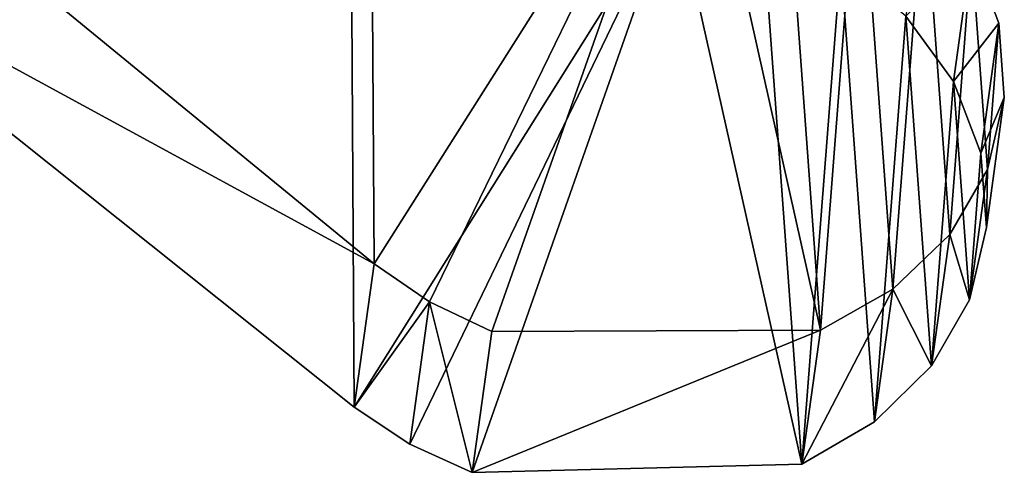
# Model space of a CAD drawing. Header units: millimetres. Extents: x 0 to 99, y 0 to 265.
# Tile 146 of 198: x 45 to 55, y 88 to 93. Entities that reach past the tile are written whole.
import ezdxf

# ---------------------------------------------------------------- set-up
doc = ezdxf.new("R2010")
doc.units = ezdxf.units.MM
doc.header["$LTSCALE"] = 25.4
doc.layers.get('0').update_dxf_attribs({"true_color": 0xff5454})

# ---------------------------------------------------------------- blocks, each defined once
blk = doc.blocks.new('EYE-S-6842.STL')
at = {"color": 250, "true_color": 0x262626}
mesh = blk.add_polyface(dxfattribs=at)
corners = [(57.668, -169.138, 168.309), (57.707, -175.154, 163.915), (51.27, -169.886, 166.975), (61.098, -169.814, 168.237), (58.295, -175.558, 163.691), (58.958, -175.872, 163.544), (62.449, -175.858, 163.983), (62.027, -170.094, 168.146), (62.86, -170.543, 167.92), (63.218, -175.425, 164.395), (63.55, -171.136, 167.571), (63.822, -174.845, 164.893), (64.055, -171.836, 167.121), (64.224, -174.154, 165.448), (64.344, -172.603, 166.596), (64.402, -173.391, 166.027)]
mesh.append_faces([[corners[k] for k in face] for face in [(0, 1, 2), (13, 14, 15)]], dxfattribs={"vtx0": -1, "color": 250})
mesh.append_faces([[corners[k] for k in face] for face in [(1, 3, 4), (4, 3, 5), (5, 3, 6), (6, 8, 9), (9, 10, 11), (11, 12, 13)]], dxfattribs={"vtx0": -1, "vtx1": -1, "color": 250})
mesh.append_faces([[corners[k] for k in face] for face in [(1, 0, 3), (6, 3, 7), (6, 7, 8), (9, 8, 10), (11, 10, 12), (13, 12, 14)]], dxfattribs={"vtx0": -1, "vtx2": -1, "color": 250})
mesh = blk.add_polyface(dxfattribs=at)
corners = [(51.042, -171.531, 169.23), (57.707, -175.154, 163.915), (57.496, -176.674, 165.998), (51.27, -169.886, 166.975)]
mesh.append_faces([[corners[k] for k in face] for face in [(0, 1, 2), (1, 0, 3)]], dxfattribs={"vtx0": -1, "color": 250})
mesh = blk.add_polyface(dxfattribs=at)
corners = [(57.496, -176.674, 165.998), (57.459, -170.65, 170.381), (51.042, -171.531, 169.23), (60.899, -171.255, 170.213), (58.086, -177.067, 165.759), (58.75, -177.367, 165.593), (62.252, -177.281, 165.933), (61.83, -171.516, 170.096), (62.666, -171.95, 169.847), (63.023, -176.831, 166.322), (63.357, -172.529, 169.481), (63.629, -176.238, 166.802), (63.863, -173.22, 169.018), (64.033, -175.537, 167.344), (64.153, -173.982, 168.486), (64.211, -174.77, 167.917)]
mesh.append_faces([[corners[k] for k in face] for face in [(0, 1, 2), (14, 13, 15)]], dxfattribs={"vtx0": -1, "color": 250})
mesh.append_faces([[corners[k] for k in face] for face in [(1, 0, 3), (3, 6, 7), (7, 6, 8), (8, 9, 10), (10, 11, 12), (12, 13, 14)]], dxfattribs={"vtx0": -1, "vtx1": -1, "color": 250})
mesh.append_faces([[corners[k] for k in face] for face in [(3, 0, 4), (3, 4, 5), (3, 5, 6), (8, 6, 9), (10, 9, 11), (12, 11, 13)]], dxfattribs={"vtx0": -1, "vtx2": -1, "color": 250})
mesh = blk.add_polyface(dxfattribs=at)
corners = [(64.055, -171.836, 167.121), (63.357, -172.529, 169.481), (63.863, -173.22, 169.018), (63.55, -171.136, 167.571)]
mesh.append_faces([[corners[k] for k in face] for face in [(0, 1, 2), (1, 0, 3)]], dxfattribs={"vtx0": -1, "color": 250})
mesh = blk.add_polyface(dxfattribs=at)
corners = [(64.344, -172.603, 166.596), (63.863, -173.22, 169.018), (64.153, -173.982, 168.486), (64.055, -171.836, 167.121)]
mesh.append_faces([[corners[k] for k in face] for face in [(0, 1, 2), (1, 0, 3)]], dxfattribs={"vtx0": -1, "color": 250})
mesh = blk.add_polyface(dxfattribs=at)
corners = [(64.402, -173.391, 166.027), (64.153, -173.982, 168.486), (64.211, -174.77, 167.917), (64.344, -172.603, 166.596)]
mesh.append_faces([[corners[k] for k in face] for face in [(0, 1, 2), (1, 0, 3)]], dxfattribs={"vtx0": -1, "color": 250})
mesh = blk.add_polyface(dxfattribs=at)
corners = [(64.224, -174.154, 165.448), (64.211, -174.77, 167.917), (64.033, -175.537, 167.344), (64.402, -173.391, 166.027)]
mesh.append_faces([[corners[k] for k in face] for face in [(0, 1, 2), (1, 0, 3)]], dxfattribs={"vtx0": -1, "color": 250})
mesh = blk.add_polyface(dxfattribs=at)
corners = [(63.822, -174.845, 164.893), (64.033, -175.537, 167.344), (63.629, -176.238, 166.802), (64.224, -174.154, 165.448)]
mesh.append_faces([[corners[k] for k in face] for face in [(0, 1, 2), (1, 0, 3)]], dxfattribs={"vtx0": -1, "color": 250})
mesh = blk.add_polyface(dxfattribs=at)
corners = [(63.218, -175.425, 164.395), (63.629, -176.238, 166.802), (63.023, -176.831, 166.322), (63.822, -174.845, 164.893)]
mesh.append_faces([[corners[k] for k in face] for face in [(0, 1, 2), (1, 0, 3)]], dxfattribs={"vtx0": -1, "color": 250})
mesh = blk.add_polyface(dxfattribs=at)
corners = [(57.496, -176.674, 165.998), (58.295, -175.558, 163.691), (58.086, -177.067, 165.759), (57.707, -175.154, 163.915)]
mesh.append_faces([[corners[k] for k in face] for face in [(0, 1, 2), (1, 0, 3)]], dxfattribs={"vtx0": -1, "color": 250})
mesh = blk.add_polyface(dxfattribs=at)
corners = [(63.218, -175.425, 164.395), (62.252, -177.281, 165.933), (62.449, -175.858, 163.983), (63.023, -176.831, 166.322)]
mesh.append_faces([[corners[k] for k in face] for face in [(0, 1, 2), (1, 0, 3)]], dxfattribs={"vtx0": -1, "color": 250})
mesh = blk.add_polyface(dxfattribs=at)
corners = [(58.75, -177.367, 165.593), (58.295, -175.558, 163.691), (58.958, -175.872, 163.544), (58.086, -177.067, 165.759)]
mesh.append_faces([[corners[k] for k in face] for face in [(0, 1, 2), (1, 0, 3)]], dxfattribs={"vtx0": -1, "color": 250})
mesh = blk.add_polyface(dxfattribs=at)
corners = [(62.449, -175.858, 163.983), (58.75, -177.367, 165.593), (58.958, -175.872, 163.544), (62.252, -177.281, 165.933)]
mesh.append_faces([[corners[k] for k in face] for face in [(0, 1, 2), (1, 0, 3)]], dxfattribs={"vtx0": -1, "color": 250})

msp = doc.modelspace()

# ---------------------------------------------------------------- block references
at = {"color": 0}
msp.add_blockref('EYE-S-6842.STL', (-9.2, 265.428, -3.311), dxfattribs=at)

doc.saveas('drawing.dxf')
